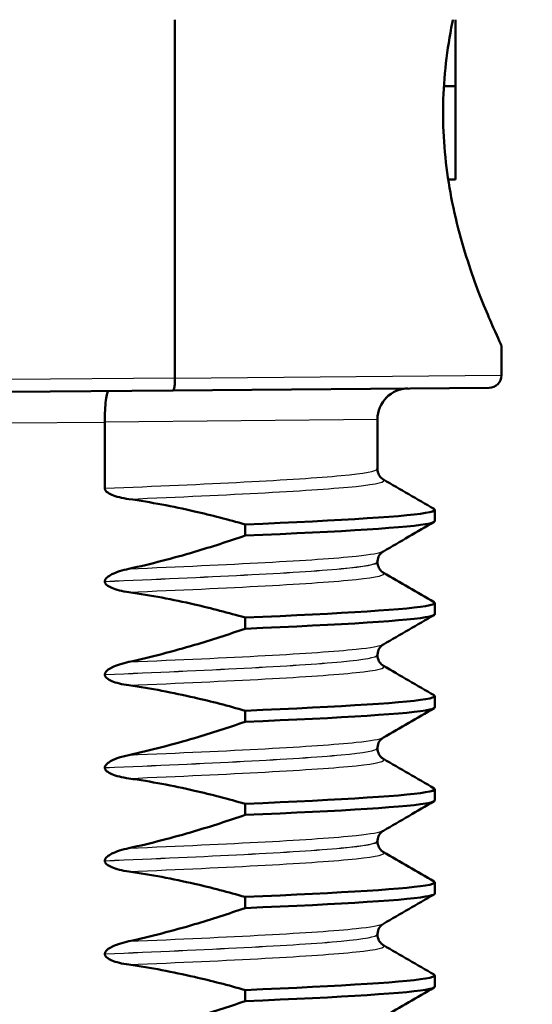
# Model space of a CAD drawing. Header units: millimetres. Extents: x 100 to 2000, y 93 to 2870.
# Tile 7 of 37: x 471.19 to 479.46, y 1657.32 to 1673.19. Entities that reach past the tile are written whole.
import ezdxf

# ---------------------------------------------------------------- set-up
doc = ezdxf.new("R2010")
doc.units = ezdxf.units.MM
doc.header["$LTSCALE"] = 10
for name, color, linetype, lineweight in [('Dimensions(ISO)', 7, 'Continuous', 25), ('Visible Edges(ISO)', 7, 'Continuous', 50), ('Visible Tangent Edges(ISO)', 7, 'Continuous', 25)]:
    doc.layers.add(name, color=color, linetype=linetype, lineweight=lineweight)
doc.styles.add('Text_3.5mm', font='arial.ttf', dxfattribs={"width": 0.9})
doc.dimstyles.new('KS-STANDARD', dxfattribs={"dimscale": 10, "dimtxt": 3.5, "dimasz": 2.5, "dimexe": 3.175, "dimexo": 0, "dimgap": 0.8, "dimtad": 1, "dimdec": 1, "dimrnd": 1e-08, "dimtxsty": 'Text_3.5mm', "dimcen": 0.09, "dimdle": 10, "dimclrd": 7, "dimclre": 7, "dimclrt": 7, "dimadec": 0, "dimazin": 2, "dimtfac": 0.714286, "dimtdec": 4, "dimtmove": 0, "dimatfit": 3, "dimfxl": 0, "dimtolj": 1, "dimlwd": 25, "dimlwe": 25, "dimarcsym": 0})

# ---------------------------------------------------------------- blocks, each defined once
blk = doc.blocks.new('*D11')
at = {"layer": 'Defpoints', "color": 0, "linetype": 'Continuous'}
for p in [(651.425, 2048.969), (399.025, 1756.687), (651.425, 1553.098)]:
    blk.add_point(p, dxfattribs=at)
at = {"layer": 'Dimensions(ISO)', "color": 7, "linetype": 'Continuous', "lineweight": 25}
for p, q in [((399.025, 1756.687), (399.025, 2080.719)), ((651.425, 1553.098), (651.425, 2080.719)), ((424.025, 2048.969), (626.425, 2048.969))]:
    blk.add_line(p, q, dxfattribs=at)
at = {"layer": 'Dimensions(ISO)', "color": 7, "linetype": 'Continuous'}
for points in [[(424.025, 2053.136), (424.025, 2044.802), (399.025, 2048.969)], [(626.425, 2053.136), (626.425, 2044.802), (651.425, 2048.969)]]:
    blk.add_solid(points, dxfattribs=at)
at = {"layer": 'Dimensions(ISO)', "color": 7, "linetype": 'Continuous', "lineweight": 25, "insert": (490.32, 2074.839), "char_height": 35, "attachment_point": 4, "style": 'Text_3.5mm'}
blk.add_mtext('\\A1;252', dxfattribs=at)

msp = doc.modelspace()

# ---------------------------------------------------------------- linework, layer by layer
at = {"layer": 'Visible Edges(ISO)'}
for p, q in [((473.698, 1667.411), (473.698, 1673.187)), ((478.225, 1672.115), (478.225, 1673.187)), ((478.037, 1672.115), (478.225, 1672.115)), ((478.225, 1670.613), (478.225, 1672.115)), ((478.025, 1671.55), (478.025, 1671.825)), ((478.106, 1670.613), (478.225, 1670.613)), ((478.965, 1667.937), (478.965, 1667.455)), ((473.698, 1667.41), (473.698, 1667.411)), ((471.025, 1667.187), (473.664, 1667.21)), ((478.767, 1667.255), (473.664, 1667.21)), ((472.567, 1666.702), (472.567, 1666.701)), ((472.567, 1666.701), (472.567, 1665.633)), ((476.965, 1666.744), (476.965, 1665.946)), ((477.891, 1665.106), (477.891, 1665.286)), ((474.828, 1665.051), (474.828, 1664.871)), ((476.965, 1664.446), (476.965, 1664.445)), ((472.567, 1664.133), (472.567, 1664.132)), ((477.891, 1663.605), (477.891, 1663.785)), ((474.828, 1663.55), (474.828, 1663.37)), ((476.965, 1662.945), (476.965, 1662.944)), ((472.567, 1662.632), (472.567, 1662.631)), ((477.891, 1662.104), (477.891, 1662.284)), ((474.828, 1662.049), (474.828, 1661.869)), ((476.965, 1661.444), (476.965, 1661.443)), ((472.567, 1661.131), (472.567, 1661.13)), ((477.891, 1660.603), (477.891, 1660.783)), ((474.828, 1660.548), (474.828, 1660.368)), ((476.965, 1659.943), (476.965, 1659.942)), ((472.567, 1659.63), (472.567, 1659.629)), ((477.891, 1659.102), (477.891, 1659.282)), ((474.828, 1659.047), (474.828, 1658.867)), ((476.965, 1658.442), (476.965, 1658.441)), ((472.567, 1658.129), (472.567, 1658.128)), ((477.891, 1657.601), (477.891, 1657.781)), ((474.828, 1657.546), (474.828, 1657.366))]:
    msp.add_line(p, q, dxfattribs=at)
for centre, radius, start, end in [((478.765, 1667.455), 0.2, 270.5, 0), ((477.465, 1666.744), 0.5, 90.5, 180)]:
    msp.add_arc(centre, radius, start, end, dxfattribs=at)
for points, knots in [([(478.025, 1671.825), (478.034, 1672.263), (478.087, 1672.716), (478.175, 1673.151), (478.179, 1673.169), (478.183, 1673.187)], [1.1640323, 1.1640323, 1.1640323, 1.1640323, 1.2942934, 1.2942934, 1.2999834, 1.2999834, 1.2999834, 1.2999834]), ([(478.965, 1667.937), (478.965, 1667.937), (478.918, 1668.035), (478.747, 1668.42), (478.626, 1668.707), (478.393, 1669.365), (478.265, 1669.781), (478.087, 1670.658), (478.034, 1671.112), (478.025, 1671.55)], [0.5751742, 0.5751742, 0.5751742, 0.5751742, 0.7188162, 0.7188162, 0.8624582, 0.8624582, 1.0064033, 1.0064033, 1.1366644, 1.1366644, 1.1366644, 1.1366644]), ([(473.664, 1667.21), (473.664, 1667.21), (473.664, 1667.21), (473.669, 1667.211), (473.674, 1667.216), (473.682, 1667.237), (473.686, 1667.252), (473.692, 1667.289), (473.694, 1667.311), (473.698, 1667.359), (473.698, 1667.384), (473.698, 1667.41)], [-0.03167383, -0.03167383, -0.03167383, -0.03167383, -0.03152626, -0.03152626, -0.02335987, -0.02335987, -0.01547845, -0.01547845, -0.00771078, -0.00771078, 0, 0, 0, 0]), ([(472.629, 1667.201), (472.629, 1667.201), (472.629, 1667.201), (472.62, 1667.201), (472.611, 1667.187), (472.596, 1667.135), (472.589, 1667.098), (472.577, 1667.005), (472.573, 1666.95), (472.567, 1666.831), (472.566, 1666.767), (472.567, 1666.702)], [-0.00032025, -0.00032025, -0.00032025, -0.00032025, 0, 0, 0.02016604, 0.02016604, 0.03980443, 0.03980443, 0.05928019, 0.05928019, 0.07867133, 0.07867133, 0.07867133, 0.07867133]), ([(476.965, 1665.946), (476.965, 1665.912), (476.975, 1665.878), (477, 1665.828), (477.014, 1665.811), (477.04, 1665.787), (477.05, 1665.78), (477.058, 1665.775), (477.059, 1665.775), (477.06, 1665.774)], [0, 0, 0, 0, 0.01563679, 0.01563679, 0.02960477, 0.02960477, 0.04518607, 0.04518607, 0.04675566, 0.04675566, 0.04675566, 0.04675566]), ([(472.567, 1665.633), (472.567, 1665.629), (472.567, 1665.624), (472.57, 1665.614), (472.572, 1665.61), (472.579, 1665.595), (472.587, 1665.586), (472.618, 1665.558), (472.65, 1665.541), (472.748, 1665.499), (472.845, 1665.475), (472.953, 1665.46)], [-0.05473825, -0.05473825, -0.05473825, -0.05473825, -0.05269081, -0.05269081, -0.05054514, -0.05054514, -0.04561181, -0.04561181, -0.03251755, -0.03251755, 0, 0, 0, 0]), ([(472.953, 1665.46), (473.31, 1665.41), (473.663, 1665.342), (474.287, 1665.199), (474.559, 1665.128), (474.828, 1665.051)], [-0.1920259, -0.1920259, -0.1920259, -0.1920259, -0.0840256, -0.0840256, 0, 0, 0, 0]), ([(474.828, 1665.051), (476.403, 1665.117), (477.51, 1665.183), (477.807, 1665.248), (477.885, 1665.266), (477.906, 1665.283), (477.874, 1665.3)], [52.423241, 52.423241, 52.423241, 52.423241, 53.249787, 53.249787, 53.249787, 53.467266, 53.467266, 53.467266, 53.467266]), ([(474.828, 1664.871), (476.403, 1664.937), (477.51, 1665.002), (477.807, 1665.068), (477.863, 1665.081), (477.89, 1665.093), (477.888, 1665.106)], [52.4232414, 52.4232414, 52.4232414, 52.4232414, 53.2497872, 53.2497872, 53.2497872, 53.4070751, 53.4070751, 53.4070751, 53.4070751]), ([(474.828, 1664.871), (474.559, 1664.778), (474.287, 1664.69), (473.664, 1664.506), (473.31, 1664.413), (472.953, 1664.336)], [-0.1951068, -0.1951068, -0.1951068, -0.1951068, -0.109617, -0.109617, 0, 0, 0, 0]), ([(477.06, 1664.617), (477.053, 1664.613), (477.042, 1664.607), (477.017, 1664.583), (477.005, 1664.57), (476.98, 1664.527), (476.968, 1664.493), (476.965, 1664.454), (476.965, 1664.45), (476.965, 1664.446)], [0, 0, 0, 0, 0.01675146, 0.01675146, 0.02873921, 0.02873921, 0.0449543, 0.0449543, 0.04675997, 0.04675997, 0.04675997, 0.04675997]), ([(472.953, 1664.336), (472.847, 1664.313), (472.751, 1664.282), (472.655, 1664.234), (472.626, 1664.217), (472.593, 1664.189), (472.584, 1664.179), (472.574, 1664.162), (472.571, 1664.156), (472.568, 1664.147), (472.568, 1664.145), (472.567, 1664.14), (472.567, 1664.139), (472.567, 1664.137), (472.567, 1664.136), (472.567, 1664.135), (472.567, 1664.135), (472.567, 1664.134), (472.567, 1664.134), (472.567, 1664.133)], [-0.03978694, -0.03978694, -0.03978694, -0.03978694, -0.01651478, -0.01651478, -0.0075637, -0.0075637, -0.00358267, -0.00358267, -0.00171374, -0.00171374, -0.00084489, -0.00084489, -0.00042059, -0.00042059, -0.00020999, -0.00020999, -0.00010493, -0.00010493, 0, 0, 0, 0]), ([(476.965, 1664.445), (476.965, 1664.411), (476.975, 1664.377), (477, 1664.327), (477.014, 1664.31), (477.04, 1664.286), (477.05, 1664.279), (477.058, 1664.274), (477.059, 1664.274), (477.06, 1664.273)], [0, 0, 0, 0, 0.01563679, 0.01563679, 0.02960477, 0.02960477, 0.04518607, 0.04518607, 0.04675566, 0.04675566, 0.04675566, 0.04675566]), ([(472.567, 1664.132), (472.567, 1664.128), (472.567, 1664.123), (472.57, 1664.113), (472.572, 1664.109), (472.579, 1664.094), (472.587, 1664.085), (472.618, 1664.057), (472.65, 1664.04), (472.748, 1663.998), (472.845, 1663.974), (472.953, 1663.959)], [-0.05473825, -0.05473825, -0.05473825, -0.05473825, -0.05269081, -0.05269081, -0.05054514, -0.05054514, -0.04561181, -0.04561181, -0.03251755, -0.03251755, 0, 0, 0, 0]), ([(472.953, 1663.959), (473.31, 1663.909), (473.663, 1663.841), (474.287, 1663.698), (474.559, 1663.627), (474.828, 1663.55)], [-0.1920259, -0.1920259, -0.1920259, -0.1920259, -0.0840256, -0.0840256, 0, 0, 0, 0]), ([(474.828, 1663.55), (476.403, 1663.616), (477.51, 1663.682), (477.807, 1663.747), (477.885, 1663.765), (477.906, 1663.782), (477.874, 1663.799)], [46.140056, 46.140056, 46.140056, 46.140056, 46.966602, 46.966602, 46.966602, 47.184081, 47.184081, 47.184081, 47.184081]), ([(474.828, 1663.37), (476.403, 1663.436), (477.51, 1663.501), (477.807, 1663.567), (477.863, 1663.58), (477.89, 1663.592), (477.888, 1663.605)], [46.1400561, 46.1400561, 46.1400561, 46.1400561, 46.9666019, 46.9666019, 46.9666019, 47.1238898, 47.1238898, 47.1238898, 47.1238898]), ([(474.828, 1663.37), (474.559, 1663.277), (474.287, 1663.189), (473.664, 1663.005), (473.31, 1662.912), (472.953, 1662.835)], [-0.1951068, -0.1951068, -0.1951068, -0.1951068, -0.109617, -0.109617, 0, 0, 0, 0]), ([(477.06, 1663.116), (477.053, 1663.112), (477.042, 1663.106), (477.017, 1663.082), (477.005, 1663.069), (476.98, 1663.026), (476.968, 1662.992), (476.965, 1662.953), (476.965, 1662.949), (476.965, 1662.945)], [0, 0, 0, 0, 0.01675146, 0.01675146, 0.02873921, 0.02873921, 0.0449543, 0.0449543, 0.04675997, 0.04675997, 0.04675997, 0.04675997]), ([(476.965, 1662.944), (476.965, 1662.91), (476.975, 1662.876), (477, 1662.826), (477.014, 1662.809), (477.04, 1662.785), (477.05, 1662.778), (477.058, 1662.773), (477.059, 1662.773), (477.06, 1662.772)], [0, 0, 0, 0, 0.01563679, 0.01563679, 0.02960477, 0.02960477, 0.04518607, 0.04518607, 0.04675566, 0.04675566, 0.04675566, 0.04675566]), ([(472.953, 1662.835), (472.847, 1662.812), (472.751, 1662.781), (472.655, 1662.733), (472.626, 1662.716), (472.593, 1662.688), (472.584, 1662.678), (472.574, 1662.661), (472.571, 1662.655), (472.568, 1662.646), (472.568, 1662.644), (472.567, 1662.639), (472.567, 1662.638), (472.567, 1662.636), (472.567, 1662.635), (472.567, 1662.634), (472.567, 1662.634), (472.567, 1662.633), (472.567, 1662.633), (472.567, 1662.632)], [-0.03978694, -0.03978694, -0.03978694, -0.03978694, -0.01651478, -0.01651478, -0.0075637, -0.0075637, -0.00358267, -0.00358267, -0.00171374, -0.00171374, -0.00084489, -0.00084489, -0.00042059, -0.00042059, -0.00020999, -0.00020999, -0.00010493, -0.00010493, 0, 0, 0, 0]), ([(472.567, 1662.631), (472.567, 1662.627), (472.567, 1662.622), (472.57, 1662.612), (472.572, 1662.608), (472.579, 1662.593), (472.587, 1662.584), (472.618, 1662.556), (472.65, 1662.539), (472.748, 1662.497), (472.845, 1662.473), (472.953, 1662.458)], [-0.05473825, -0.05473825, -0.05473825, -0.05473825, -0.05269081, -0.05269081, -0.05054514, -0.05054514, -0.04561181, -0.04561181, -0.03251755, -0.03251755, 0, 0, 0, 0]), ([(472.953, 1662.458), (473.31, 1662.408), (473.663, 1662.34), (474.287, 1662.197), (474.559, 1662.126), (474.828, 1662.049)], [-0.1920259, -0.1920259, -0.1920259, -0.1920259, -0.0840256, -0.0840256, 0, 0, 0, 0]), ([(474.828, 1662.049), (476.403, 1662.115), (477.51, 1662.181), (477.807, 1662.246), (477.885, 1662.264), (477.906, 1662.281), (477.874, 1662.298)], [39.856871, 39.856871, 39.856871, 39.856871, 40.683417, 40.683417, 40.683417, 40.900896, 40.900896, 40.900896, 40.900896]), ([(474.828, 1661.869), (476.403, 1661.935), (477.51, 1662), (477.807, 1662.066), (477.863, 1662.079), (477.89, 1662.091), (477.888, 1662.104)], [39.8568708, 39.8568708, 39.8568708, 39.8568708, 40.6834166, 40.6834166, 40.6834166, 40.8407045, 40.8407045, 40.8407045, 40.8407045]), ([(474.828, 1661.869), (474.559, 1661.776), (474.287, 1661.688), (473.664, 1661.504), (473.31, 1661.411), (472.953, 1661.334)], [-0.1951068, -0.1951068, -0.1951068, -0.1951068, -0.109617, -0.109617, 0, 0, 0, 0]), ([(477.06, 1661.615), (477.053, 1661.611), (477.042, 1661.605), (477.017, 1661.581), (477.005, 1661.568), (476.98, 1661.525), (476.968, 1661.491), (476.965, 1661.452), (476.965, 1661.448), (476.965, 1661.444)], [0, 0, 0, 0, 0.01675146, 0.01675146, 0.02873921, 0.02873921, 0.0449543, 0.0449543, 0.04675997, 0.04675997, 0.04675997, 0.04675997]), ([(472.953, 1661.334), (472.891, 1661.321), (472.827, 1661.303), (472.712, 1661.262), (472.664, 1661.239), (472.614, 1661.205), (472.598, 1661.192), (472.58, 1661.17), (472.574, 1661.162), (472.568, 1661.146), (472.567, 1661.139), (472.567, 1661.131)], [-0.03714578, -0.03714578, -0.03714578, -0.03714578, -0.02352479, -0.02352479, -0.01076423, -0.01076423, -0.00516478, -0.00516478, -0.00220521, -0.00220521, 0, 0, 0, 0]), ([(476.965, 1661.443), (476.965, 1661.409), (476.975, 1661.375), (477, 1661.325), (477.014, 1661.308), (477.04, 1661.284), (477.05, 1661.277), (477.058, 1661.272), (477.059, 1661.272), (477.06, 1661.271)], [0, 0, 0, 0, 0.01563679, 0.01563679, 0.02960477, 0.02960477, 0.04518607, 0.04518607, 0.04675566, 0.04675566, 0.04675566, 0.04675566]), ([(472.567, 1661.13), (472.567, 1661.126), (472.567, 1661.121), (472.57, 1661.111), (472.572, 1661.107), (472.579, 1661.092), (472.587, 1661.083), (472.618, 1661.055), (472.65, 1661.038), (472.748, 1660.996), (472.845, 1660.972), (472.953, 1660.957)], [-0.05473825, -0.05473825, -0.05473825, -0.05473825, -0.05269081, -0.05269081, -0.05054514, -0.05054514, -0.04561181, -0.04561181, -0.03251755, -0.03251755, 0, 0, 0, 0]), ([(472.953, 1660.957), (473.31, 1660.907), (473.663, 1660.839), (474.287, 1660.696), (474.559, 1660.625), (474.828, 1660.548)], [-0.1920259, -0.1920259, -0.1920259, -0.1920259, -0.0840256, -0.0840256, 0, 0, 0, 0]), ([(474.828, 1660.548), (476.403, 1660.614), (477.51, 1660.68), (477.807, 1660.745), (477.885, 1660.763), (477.906, 1660.78), (477.874, 1660.797)], [33.573686, 33.573686, 33.573686, 33.573686, 34.400231, 34.400231, 34.400231, 34.61771, 34.61771, 34.61771, 34.61771]), ([(474.828, 1660.368), (476.403, 1660.434), (477.51, 1660.499), (477.807, 1660.565), (477.863, 1660.578), (477.89, 1660.59), (477.888, 1660.603)], [33.5736855, 33.5736855, 33.5736855, 33.5736855, 34.4002313, 34.4002313, 34.4002313, 34.5575192, 34.5575192, 34.5575192, 34.5575192]), ([(474.828, 1660.368), (474.559, 1660.275), (474.287, 1660.187), (473.664, 1660.003), (473.31, 1659.91), (472.953, 1659.833)], [-0.1951068, -0.1951068, -0.1951068, -0.1951068, -0.109617, -0.109617, 0, 0, 0, 0]), ([(477.06, 1660.114), (477.053, 1660.11), (477.042, 1660.104), (477.017, 1660.08), (477.005, 1660.067), (476.98, 1660.024), (476.968, 1659.99), (476.965, 1659.951), (476.965, 1659.947), (476.965, 1659.943)], [0, 0, 0, 0, 0.01675146, 0.01675146, 0.02873921, 0.02873921, 0.0449543, 0.0449543, 0.04675997, 0.04675997, 0.04675997, 0.04675997]), ([(476.965, 1659.942), (476.965, 1659.908), (476.975, 1659.874), (477, 1659.824), (477.014, 1659.807), (477.04, 1659.783), (477.05, 1659.776), (477.058, 1659.771), (477.059, 1659.771), (477.06, 1659.77)], [0, 0, 0, 0, 0.01563679, 0.01563679, 0.02960477, 0.02960477, 0.04518607, 0.04518607, 0.04675566, 0.04675566, 0.04675566, 0.04675566]), ([(472.953, 1659.833), (472.847, 1659.81), (472.751, 1659.779), (472.655, 1659.731), (472.626, 1659.714), (472.593, 1659.686), (472.584, 1659.676), (472.574, 1659.659), (472.571, 1659.653), (472.568, 1659.644), (472.568, 1659.642), (472.567, 1659.637), (472.567, 1659.636), (472.567, 1659.634), (472.567, 1659.633), (472.567, 1659.632), (472.567, 1659.632), (472.567, 1659.631), (472.567, 1659.631), (472.567, 1659.63)], [-0.03978694, -0.03978694, -0.03978694, -0.03978694, -0.01651478, -0.01651478, -0.0075637, -0.0075637, -0.00358267, -0.00358267, -0.00171374, -0.00171374, -0.00084489, -0.00084489, -0.00042059, -0.00042059, -0.00020999, -0.00020999, -0.00010493, -0.00010493, 0, 0, 0, 0]), ([(472.567, 1659.629), (472.567, 1659.625), (472.567, 1659.62), (472.57, 1659.61), (472.572, 1659.606), (472.579, 1659.591), (472.587, 1659.582), (472.618, 1659.554), (472.65, 1659.537), (472.748, 1659.495), (472.845, 1659.471), (472.953, 1659.456)], [-0.05473825, -0.05473825, -0.05473825, -0.05473825, -0.05269081, -0.05269081, -0.05054514, -0.05054514, -0.04561181, -0.04561181, -0.03251755, -0.03251755, 0, 0, 0, 0]), ([(472.953, 1659.456), (473.31, 1659.406), (473.663, 1659.338), (474.287, 1659.195), (474.559, 1659.124), (474.828, 1659.047)], [-0.1920259, -0.1920259, -0.1920259, -0.1920259, -0.0840256, -0.0840256, 0, 0, 0, 0]), ([(474.828, 1659.047), (476.403, 1659.113), (477.51, 1659.179), (477.807, 1659.244), (477.885, 1659.262), (477.906, 1659.279), (477.874, 1659.296)], [27.2905, 27.2905, 27.2905, 27.2905, 28.117046, 28.117046, 28.117046, 28.334525, 28.334525, 28.334525, 28.334525]), ([(474.828, 1658.867), (476.403, 1658.933), (477.51, 1658.998), (477.807, 1659.064), (477.863, 1659.077), (477.89, 1659.089), (477.888, 1659.102)], [27.2905002, 27.2905002, 27.2905002, 27.2905002, 28.117046, 28.117046, 28.117046, 28.2743339, 28.2743339, 28.2743339, 28.2743339]), ([(474.828, 1658.867), (474.559, 1658.774), (474.287, 1658.686), (473.664, 1658.502), (473.31, 1658.409), (472.953, 1658.332)], [-0.1951068, -0.1951068, -0.1951068, -0.1951068, -0.109617, -0.109617, 0, 0, 0, 0]), ([(477.06, 1658.613), (477.053, 1658.609), (477.042, 1658.603), (477.017, 1658.579), (477.005, 1658.566), (476.98, 1658.523), (476.968, 1658.489), (476.965, 1658.45), (476.965, 1658.446), (476.965, 1658.442)], [0, 0, 0, 0, 0.01675146, 0.01675146, 0.02873921, 0.02873921, 0.0449543, 0.0449543, 0.04675997, 0.04675997, 0.04675997, 0.04675997]), ([(476.965, 1658.441), (476.965, 1658.407), (476.975, 1658.373), (477, 1658.323), (477.014, 1658.306), (477.04, 1658.282), (477.05, 1658.275), (477.058, 1658.27), (477.059, 1658.27), (477.06, 1658.269)], [0, 0, 0, 0, 0.01563679, 0.01563679, 0.02960477, 0.02960477, 0.04518607, 0.04518607, 0.04675566, 0.04675566, 0.04675566, 0.04675566]), ([(472.953, 1658.332), (472.847, 1658.309), (472.751, 1658.278), (472.655, 1658.23), (472.626, 1658.213), (472.593, 1658.185), (472.584, 1658.175), (472.574, 1658.158), (472.571, 1658.152), (472.568, 1658.143), (472.568, 1658.141), (472.567, 1658.136), (472.567, 1658.135), (472.567, 1658.133), (472.567, 1658.132), (472.567, 1658.131), (472.567, 1658.131), (472.567, 1658.13), (472.567, 1658.13), (472.567, 1658.129)], [-0.03978694, -0.03978694, -0.03978694, -0.03978694, -0.01651479, -0.01651479, -0.0075637, -0.0075637, -0.00358267, -0.00358267, -0.00171374, -0.00171374, -0.00084489, -0.00084489, -0.00042059, -0.00042059, -0.00020999, -0.00020999, -0.00010493, -0.00010493, 0, 0, 0, 0]), ([(472.567, 1658.128), (472.567, 1658.124), (472.567, 1658.119), (472.57, 1658.109), (472.572, 1658.105), (472.579, 1658.09), (472.587, 1658.081), (472.618, 1658.053), (472.65, 1658.036), (472.748, 1657.994), (472.845, 1657.97), (472.953, 1657.955)], [-0.05473825, -0.05473825, -0.05473825, -0.05473825, -0.05269081, -0.05269081, -0.05054514, -0.05054514, -0.04561181, -0.04561181, -0.03251755, -0.03251755, 0, 0, 0, 0]), ([(472.953, 1657.955), (473.31, 1657.905), (473.663, 1657.837), (474.287, 1657.694), (474.559, 1657.623), (474.828, 1657.546)], [-0.1920259, -0.1920259, -0.1920259, -0.1920259, -0.0840256, -0.0840256, 0, 0, 0, 0]), ([(474.828, 1657.546), (476.403, 1657.612), (477.51, 1657.678), (477.807, 1657.743), (477.885, 1657.761), (477.906, 1657.778), (477.874, 1657.795)], [21.007315, 21.007315, 21.007315, 21.007315, 21.833861, 21.833861, 21.833861, 22.05134, 22.05134, 22.05134, 22.05134]), ([(474.828, 1657.366), (476.403, 1657.432), (477.51, 1657.497), (477.807, 1657.563), (477.863, 1657.576), (477.89, 1657.588), (477.888, 1657.601)], [21.0073149, 21.0073149, 21.0073149, 21.0073149, 21.8338607, 21.8338607, 21.8338607, 21.9911486, 21.9911486, 21.9911486, 21.9911486]), ([(474.828, 1657.366), (474.559, 1657.273), (474.287, 1657.185), (473.664, 1657.001), (473.31, 1656.908), (472.953, 1656.831)], [-0.1951068, -0.1951068, -0.1951068, -0.1951068, -0.109617, -0.109617, 0, 0, 0, 0])]:
    msp.add_open_spline(points, degree=3, knots=knots, dxfattribs=at)
for points in [[(477.06, 1665.774), (477.333, 1665.616), (477.606, 1665.458), (477.879, 1665.3)], [(477.879, 1665.091), (477.606, 1664.933), (477.333, 1664.775), (477.06, 1664.617)], [(477.06, 1664.273), (477.333, 1664.115), (477.606, 1663.957), (477.879, 1663.799)], [(477.879, 1663.59), (477.606, 1663.432), (477.333, 1663.274), (477.06, 1663.116)], [(477.06, 1662.772), (477.333, 1662.614), (477.606, 1662.456), (477.879, 1662.298)], [(477.879, 1662.089), (477.606, 1661.931), (477.333, 1661.773), (477.06, 1661.615)], [(477.06, 1661.271), (477.333, 1661.113), (477.606, 1660.955), (477.879, 1660.797)], [(477.879, 1660.588), (477.606, 1660.43), (477.333, 1660.272), (477.06, 1660.114)], [(477.06, 1659.77), (477.333, 1659.612), (477.606, 1659.454), (477.879, 1659.296)], [(477.879, 1659.087), (477.606, 1658.929), (477.333, 1658.771), (477.06, 1658.613)], [(477.06, 1658.269), (477.333, 1658.111), (477.606, 1657.953), (477.879, 1657.795)], [(477.879, 1657.586), (477.606, 1657.428), (477.333, 1657.27), (477.06, 1657.112)]]:
    msp.add_open_spline(points, degree=3, dxfattribs=at)
at = {"layer": 'Visible Tangent Edges(ISO)'}
for p, q in [((473.698, 1667.411), (471.025, 1667.387)), ((473.698, 1667.41), (478.965, 1667.455)), ((471.025, 1666.687), (472.567, 1666.701)), ((476.965, 1666.744), (472.567, 1666.702))]:
    msp.add_line(p, q, dxfattribs=at)
for points, knots in [([(472.567, 1665.633), (474.213, 1665.702), (475.644, 1665.77), (476.381, 1665.839), (476.764, 1665.875), (476.956, 1665.91), (476.956, 1665.946)], [52.09876, 52.09876, 52.09876, 52.09876, 52.959823, 52.959823, 52.959823, 53.407075, 53.407075, 53.407075, 53.407075]), ([(472.953, 1665.46), (474.589, 1665.528), (475.963, 1665.597), (476.619, 1665.665), (476.971, 1665.701), (477.114, 1665.738), (477.051, 1665.774)], [52.160598, 52.160598, 52.160598, 52.160598, 53.016916, 53.016916, 53.016916, 53.475378, 53.475378, 53.475378, 53.475378]), ([(472.953, 1664.336), (474.589, 1664.404), (475.963, 1664.472), (476.619, 1664.541), (476.866, 1664.566), (477.01, 1664.592), (477.052, 1664.617)], [52.160598, 52.160598, 52.160598, 52.160598, 53.016916, 53.016916, 53.016916, 53.338772, 53.338772, 53.338772, 53.338772]), ([(472.567, 1664.133), (474.213, 1664.202), (475.644, 1664.27), (476.381, 1664.339), (476.764, 1664.375), (476.956, 1664.41), (476.956, 1664.446)], [52.09876, 52.09876, 52.09876, 52.09876, 52.959823, 52.959823, 52.959823, 53.407075, 53.407075, 53.407075, 53.407075]), ([(472.567, 1664.132), (474.213, 1664.201), (475.644, 1664.269), (476.381, 1664.338), (476.764, 1664.374), (476.956, 1664.409), (476.956, 1664.445)], [45.815575, 45.815575, 45.815575, 45.815575, 46.676638, 46.676638, 46.676638, 47.12389, 47.12389, 47.12389, 47.12389]), ([(472.953, 1663.959), (474.589, 1664.027), (475.963, 1664.096), (476.619, 1664.164), (476.971, 1664.2), (477.114, 1664.237), (477.051, 1664.273)], [45.877412, 45.877412, 45.877412, 45.877412, 46.733731, 46.733731, 46.733731, 47.192192, 47.192192, 47.192192, 47.192192]), ([(472.953, 1662.835), (474.589, 1662.903), (475.963, 1662.971), (476.619, 1663.04), (476.866, 1663.065), (477.01, 1663.091), (477.052, 1663.116)], [45.877412, 45.877412, 45.877412, 45.877412, 46.733731, 46.733731, 46.733731, 47.055587, 47.055587, 47.055587, 47.055587]), ([(472.567, 1662.632), (474.213, 1662.701), (475.644, 1662.769), (476.381, 1662.838), (476.764, 1662.874), (476.956, 1662.909), (476.956, 1662.945)], [45.815575, 45.815575, 45.815575, 45.815575, 46.676638, 46.676638, 46.676638, 47.12389, 47.12389, 47.12389, 47.12389]), ([(472.567, 1662.631), (474.213, 1662.7), (475.644, 1662.768), (476.381, 1662.837), (476.764, 1662.873), (476.956, 1662.908), (476.956, 1662.944)], [39.53239, 39.53239, 39.53239, 39.53239, 40.393452, 40.393452, 40.393452, 40.840704, 40.840704, 40.840704, 40.840704]), ([(472.953, 1662.458), (474.589, 1662.526), (475.963, 1662.595), (476.619, 1662.663), (476.971, 1662.699), (477.114, 1662.736), (477.051, 1662.772)], [39.594227, 39.594227, 39.594227, 39.594227, 40.450546, 40.450546, 40.450546, 40.909007, 40.909007, 40.909007, 40.909007]), ([(472.953, 1661.334), (474.589, 1661.402), (475.963, 1661.47), (476.619, 1661.539), (476.866, 1661.564), (477.01, 1661.59), (477.052, 1661.615)], [39.594227, 39.594227, 39.594227, 39.594227, 40.450546, 40.450546, 40.450546, 40.772402, 40.772402, 40.772402, 40.772402]), ([(472.567, 1661.131), (474.213, 1661.2), (475.644, 1661.268), (476.381, 1661.337), (476.764, 1661.373), (476.956, 1661.408), (476.956, 1661.444)], [39.53239, 39.53239, 39.53239, 39.53239, 40.393452, 40.393452, 40.393452, 40.840704, 40.840704, 40.840704, 40.840704]), ([(472.567, 1661.13), (474.213, 1661.199), (475.644, 1661.267), (476.381, 1661.336), (476.764, 1661.372), (476.956, 1661.407), (476.956, 1661.443)], [33.249204, 33.249204, 33.249204, 33.249204, 34.110267, 34.110267, 34.110267, 34.557519, 34.557519, 34.557519, 34.557519]), ([(472.953, 1660.957), (474.589, 1661.025), (475.963, 1661.094), (476.619, 1661.162), (476.971, 1661.198), (477.114, 1661.235), (477.051, 1661.271)], [33.311042, 33.311042, 33.311042, 33.311042, 34.167361, 34.167361, 34.167361, 34.625822, 34.625822, 34.625822, 34.625822]), ([(472.953, 1659.833), (474.589, 1659.901), (475.963, 1659.969), (476.619, 1660.038), (476.866, 1660.063), (477.01, 1660.089), (477.052, 1660.114)], [33.311042, 33.311042, 33.311042, 33.311042, 34.167361, 34.167361, 34.167361, 34.489217, 34.489217, 34.489217, 34.489217]), ([(472.567, 1659.63), (474.213, 1659.699), (475.644, 1659.767), (476.381, 1659.836), (476.764, 1659.872), (476.956, 1659.907), (476.956, 1659.943)], [33.249204, 33.249204, 33.249204, 33.249204, 34.110267, 34.110267, 34.110267, 34.557519, 34.557519, 34.557519, 34.557519]), ([(472.567, 1659.629), (474.213, 1659.698), (475.644, 1659.766), (476.381, 1659.835), (476.764, 1659.871), (476.956, 1659.906), (476.956, 1659.942)], [26.966019, 26.966019, 26.966019, 26.966019, 27.827082, 27.827082, 27.827082, 28.274334, 28.274334, 28.274334, 28.274334]), ([(472.953, 1659.456), (474.589, 1659.524), (475.963, 1659.593), (476.619, 1659.661), (476.971, 1659.697), (477.114, 1659.734), (477.051, 1659.77)], [27.027856, 27.027856, 27.027856, 27.027856, 27.884175, 27.884175, 27.884175, 28.342637, 28.342637, 28.342637, 28.342637]), ([(472.953, 1658.332), (474.589, 1658.4), (475.963, 1658.468), (476.619, 1658.537), (476.866, 1658.562), (477.01, 1658.588), (477.052, 1658.613)], [27.027856, 27.027856, 27.027856, 27.027856, 27.884175, 27.884175, 27.884175, 28.206031, 28.206031, 28.206031, 28.206031]), ([(472.567, 1658.129), (474.213, 1658.198), (475.644, 1658.266), (476.381, 1658.335), (476.764, 1658.371), (476.956, 1658.406), (476.956, 1658.442)], [26.966019, 26.966019, 26.966019, 26.966019, 27.827082, 27.827082, 27.827082, 28.274334, 28.274334, 28.274334, 28.274334]), ([(472.567, 1658.128), (474.213, 1658.197), (475.644, 1658.265), (476.381, 1658.334), (476.764, 1658.37), (476.956, 1658.405), (476.956, 1658.441)], [20.682834, 20.682834, 20.682834, 20.682834, 21.543896, 21.543896, 21.543896, 21.991149, 21.991149, 21.991149, 21.991149]), ([(472.953, 1657.955), (474.589, 1658.023), (475.963, 1658.092), (476.619, 1658.16), (476.971, 1658.196), (477.114, 1658.233), (477.051, 1658.269)], [20.744671, 20.744671, 20.744671, 20.744671, 21.60099, 21.60099, 21.60099, 22.059451, 22.059451, 22.059451, 22.059451])]:
    msp.add_open_spline(points, degree=3, knots=knots, dxfattribs=at)

# ---------------------------------------------------------------- dimensions: what is measured, and where the dimension line sits
at = {"layer": 'Dimensions(ISO)', "color": 7, "linetype": 'Continuous', "lineweight": 25}
dim = msp.add_linear_dim(base=(651.425, 2048.969), p1=(399.025, 1756.687), p2=(651.425, 1553.098), angle=180, dimstyle='KS-STANDARD', override={"dimgap": 0.8, "dimdec": 0, "dimtol": 0, "dimlim": 0, "dimtp": 0, "dimtm": 0, "dimtdec": 4, "dimtofl": 0, "dimatfit": 1}, dxfattribs=at)
dim.commit()
dim.dimension.update_dxf_attribs({"geometry": '*D11', "text_midpoint": (525.225, 2048.969), "dimtype": 160})

doc.saveas('drawing.dxf')
